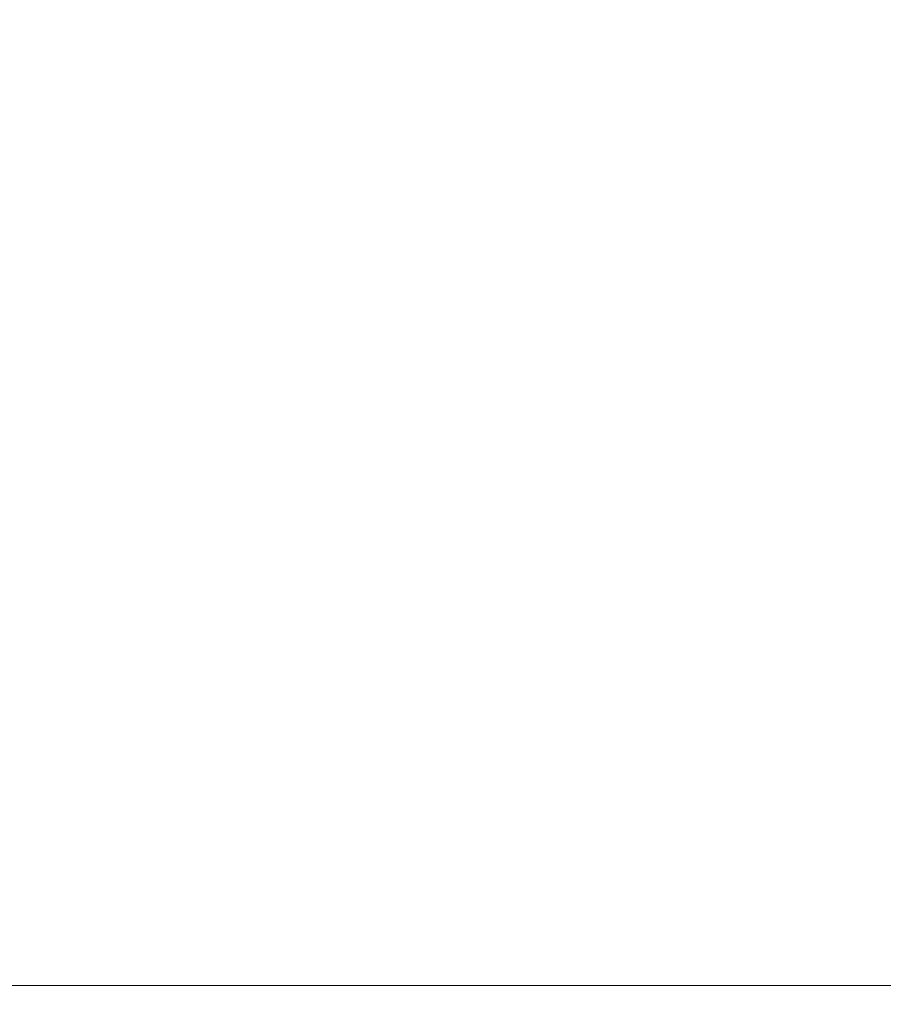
# Model space of a CAD drawing. Header units: millimetres. Extents: x -900 to 900, y -180 to 180.
# Tile 140 of 148: x 696.39 to 703.34, y -4.15 to 3.77. Entities that reach past the tile are written whole.
import ezdxf

# ---------------------------------------------------------------- set-up
doc = ezdxf.new("R2010")
doc.units = ezdxf.units.MM
doc.header["$LTSCALE"] = 25.4
doc.layers.add('None', color=7, linetype='Continuous', lineweight=9)
doc.layers.add('Tafelblad', color=7, linetype='Continuous', lineweight=9)

msp = doc.modelspace()

# ---------------------------------------------------------------- linework, layer by layer
at = {"layer": 'None', "color": 7, "linetype": 'Continuous', "lineweight": 9}
for points, invisible_edges in [([(694.3054, 3.9392, 289.9969), (697.7242, 3.9392, 289.0808), (697.4939, 3.7588, 288.448), (694.1884, 3.7588, 289.3337)], 15), ([(697.7242, 3.9392, 250.9192), (694.3054, 3.9392, 250.0031), (694.1884, 3.7588, 250.6663), (697.4939, 3.7588, 251.552)], 15), ([(697.7242, 3.9392, 289.0808), (700.9321, 3.9392, 287.585), (700.5953, 3.7588, 287.0017), (697.4939, 3.7588, 288.448)], 15), ([(700.9321, 3.9392, 252.415), (697.7242, 3.9392, 250.9192), (697.4939, 3.7588, 251.552), (700.5953, 3.7588, 252.9983)], 15), ([(700.9321, 3.9392, 287.585), (703.8314, 3.9392, 285.5548), (703.3985, 3.7588, 285.0389), (700.5953, 3.7588, 287.0017)], 15), ([(703.8314, 3.9392, 254.4452), (700.9321, 3.9392, 252.415), (700.5953, 3.7588, 252.9983), (703.3985, 3.7588, 254.9611)], 15), ([(694.1884, 3.7588, 289.3337), (697.4939, 3.7588, 288.448), (697.2777, 3.4641, 287.8542), (694.0787, 3.4641, 288.7113)], 15), ([(697.4939, 3.7588, 251.552), (694.1884, 3.7588, 250.6663), (694.0787, 3.4641, 251.2887), (697.2777, 3.4641, 252.1458)], 15), ([(694.7566, 3.5179, 292.5558), (698.6129, 3.5179, 291.5225), (698.406, 3.7833, 290.954), (694.6515, 3.7833, 291.96)], 15), ([(698.6129, 3.5179, 248.4775), (694.7566, 3.5179, 247.4442), (694.6515, 3.7833, 248.04), (698.406, 3.7833, 249.046)], 15), ([(697.4939, 3.7588, 288.448), (700.5953, 3.7588, 287.0017), (700.2794, 3.4641, 286.4545), (697.2777, 3.4641, 287.8542)], 15), ([(700.5953, 3.7588, 252.9983), (697.4939, 3.7588, 251.552), (697.2777, 3.4641, 252.1458), (700.2794, 3.4641, 253.5455)], 15), ([(698.6129, 3.5179, 291.5225), (702.2312, 3.5179, 289.8353), (701.9288, 3.7833, 289.3113), (698.406, 3.7833, 290.954)], 15), ([(702.2312, 3.5179, 250.1647), (698.6129, 3.5179, 248.4775), (698.406, 3.7833, 249.046), (701.9288, 3.7833, 250.6887)], 15), ([(700.5953, 3.7588, 287.0017), (703.3985, 3.7588, 285.0389), (702.9923, 3.4641, 284.5548), (700.2794, 3.4641, 286.4545)], 15), ([(703.3985, 3.7588, 254.9611), (700.5953, 3.7588, 252.9983), (700.2794, 3.4641, 253.5455), (702.9923, 3.4641, 255.4452)], 15), ([(702.2312, 3.5179, 289.8353), (705.5016, 3.5179, 287.5453), (705.1127, 3.7833, 287.0819), (701.9288, 3.7833, 289.3113)], 15), ([(705.5016, 3.5179, 252.4547), (702.2312, 3.5179, 250.1647), (701.9288, 3.7833, 250.6887), (705.1127, 3.7833, 252.9181)], 15), ([(703.3985, 3.7588, 285.0389), (705.8183, 3.7588, 282.6192), (705.3342, 3.4641, 282.213), (702.9923, 3.4641, 284.5548)], 15), ([(705.8183, 3.7588, 257.3808), (703.3985, 3.7588, 254.9611), (702.9923, 3.4641, 255.4452), (705.3342, 3.4641, 257.787)], 15), ([(694.8526, 3.1566, 293.1005), (698.8021, 3.1566, 292.0422), (698.6129, 3.5179, 291.5225), (694.7566, 3.5179, 292.5558)], 15), ([(698.8021, 3.1566, 247.9578), (694.8526, 3.1566, 246.8995), (694.7566, 3.5179, 247.4442), (698.6129, 3.5179, 248.4775)], 15), ([(698.8021, 3.1566, 292.0422), (702.5078, 3.1566, 290.3142), (702.2312, 3.5179, 289.8353), (698.6129, 3.5179, 291.5225)], 15), ([(702.5078, 3.1566, 249.6858), (698.8021, 3.1566, 247.9578), (698.6129, 3.5179, 248.4775), (702.2312, 3.5179, 250.1647)], 15), ([(702.5078, 3.1566, 290.3142), (705.8571, 3.1566, 287.969), (705.5016, 3.5179, 287.5453), (702.2312, 3.5179, 289.8353)], 15), ([(705.8571, 3.1566, 252.031), (702.5078, 3.1566, 249.6858), (702.2312, 3.5179, 250.1647), (705.5016, 3.5179, 252.4547)], 15), ([(694.0787, 3.4641, 288.7113), (697.2777, 3.4641, 287.8542), (697.0824, 3.0642, 287.3175), (693.9795, 3.0642, 288.1489)], 15), ([(697.2777, 3.4641, 252.1458), (694.0787, 3.4641, 251.2887), (693.9795, 3.0642, 251.8511), (697.0824, 3.0642, 252.6825)], 15), ([(697.2777, 3.4641, 287.8542), (700.2794, 3.4641, 286.4545), (699.9938, 3.0642, 285.9599), (697.0824, 3.0642, 287.3175)], 15), ([(700.2794, 3.4641, 253.5455), (697.2777, 3.4641, 252.1458), (697.0824, 3.0642, 252.6825), (699.9938, 3.0642, 254.0401)], 15), ([(700.2794, 3.4641, 286.4545), (702.9923, 3.4641, 284.5548), (702.6252, 3.0642, 284.1173), (699.9938, 3.0642, 285.9599)], 15), ([(702.9923, 3.4641, 255.4452), (700.2794, 3.4641, 253.5455), (699.9938, 3.0642, 254.0401), (702.6252, 3.0642, 255.8827)], 15), ([(702.9923, 3.4641, 284.5548), (705.3342, 3.4641, 282.213), (704.8967, 3.0642, 281.8458), (702.6252, 3.0642, 284.1173)], 15), ([(705.3342, 3.4641, 257.787), (702.9923, 3.4641, 255.4452), (702.6252, 3.0642, 255.8827), (704.8967, 3.0642, 258.1542)], 15), ([(694.937, 2.7091, 293.5791), (698.9683, 2.7091, 292.499), (698.8021, 3.1566, 292.0422), (694.8526, 3.1566, 293.1005)], 15), ([(698.9683, 2.7091, 247.501), (694.937, 2.7091, 246.4209), (694.8526, 3.1566, 246.8995), (698.8021, 3.1566, 247.9578)], 15), ([(698.9683, 2.7091, 292.499), (702.7508, 2.7091, 290.7352), (702.5078, 3.1566, 290.3142), (698.8021, 3.1566, 292.0422)], 15), ([(702.7508, 2.7091, 249.2648), (698.9683, 2.7091, 247.501), (698.8021, 3.1566, 247.9578), (702.5078, 3.1566, 249.6858)], 15), ([(702.7508, 2.7091, 290.7352), (706.1696, 2.7091, 288.3413), (705.8571, 3.1566, 287.969), (702.5078, 3.1566, 290.3142)], 15), ([(706.1696, 2.7091, 251.6587), (702.7508, 2.7091, 249.2648), (702.5078, 3.1566, 249.6858), (705.8571, 3.1566, 252.031)], 15), ([(693.9795, 3.0642, 288.1489), (697.0824, 3.0642, 287.3175), (696.9138, 2.5712, 286.8542), (693.8939, 2.5712, 287.6633)], 15), ([(697.0824, 3.0642, 252.6825), (693.9795, 3.0642, 251.8511), (693.8939, 2.5712, 252.3367), (696.9138, 2.5712, 253.1458)], 15), ([(697.0824, 3.0642, 287.3175), (699.9938, 3.0642, 285.9599), (699.7473, 2.5712, 285.5329), (696.9138, 2.5712, 286.8542)], 15), ([(699.9938, 3.0642, 254.0401), (697.0824, 3.0642, 252.6825), (696.9138, 2.5712, 253.1458), (699.7473, 2.5712, 254.4671)], 15), ([(699.9938, 3.0642, 285.9599), (702.6252, 3.0642, 284.1173), (702.3083, 2.5712, 283.7396), (699.7473, 2.5712, 285.5329)], 15), ([(702.6252, 3.0642, 255.8827), (699.9938, 3.0642, 254.0401), (699.7473, 2.5712, 254.4671), (702.3083, 2.5712, 256.2604)], 15), ([(702.6252, 3.0642, 284.1173), (704.8967, 3.0642, 281.8458), (704.519, 2.5712, 281.5289), (702.3083, 2.5712, 283.7396)], 15), ([(704.8967, 3.0642, 258.1542), (702.6252, 3.0642, 255.8827), (702.3083, 2.5712, 256.2604), (704.519, 2.5712, 258.4711)], 15), ([(695.0075, 2.1878, 293.9788), (699.1071, 2.1878, 292.8803), (698.9683, 2.7091, 292.499), (694.937, 2.7091, 293.5791)], 15), ([(699.1071, 2.1878, 247.1197), (695.0075, 2.1878, 246.0212), (694.937, 2.7091, 246.4209), (698.9683, 2.7091, 247.501)], 15), ([(699.1071, 2.1878, 292.8803), (702.9537, 2.1878, 291.0866), (702.7508, 2.7091, 290.7352), (698.9683, 2.7091, 292.499)], 15), ([(702.9537, 2.1878, 248.9134), (699.1071, 2.1878, 247.1197), (698.9683, 2.7091, 247.501), (702.7508, 2.7091, 249.2648)], 15), ([(702.9537, 2.1878, 291.0866), (706.4304, 2.1878, 288.6522), (706.1696, 2.7091, 288.3413), (702.7508, 2.7091, 290.7352)], 15), ([(706.4304, 2.1878, 251.3478), (702.9537, 2.1878, 248.9134), (702.7508, 2.7091, 249.2648), (706.1696, 2.7091, 251.6587)], 15), ([(693.8939, 2.5712, 287.6633), (696.9138, 2.5712, 286.8542), (696.777, 2, 286.4784), (693.8244, 2, 287.2695)], 15), ([(696.9138, 2.5712, 253.1458), (693.8939, 2.5712, 252.3367), (693.8244, 2, 252.7305), (696.777, 2, 253.5216)], 15), ([(696.9138, 2.5712, 286.8542), (699.7473, 2.5712, 285.5329), (699.5473, 2, 285.1865), (696.777, 2, 286.4784)], 15), ([(699.7473, 2.5712, 254.4671), (696.9138, 2.5712, 253.1458), (696.777, 2, 253.5216), (699.5473, 2, 254.8135)], 15), ([(699.7473, 2.5712, 285.5329), (702.3083, 2.5712, 283.7396), (702.0512, 2, 283.4333), (699.5473, 2, 285.1865)], 15), ([(702.3083, 2.5712, 256.2604), (699.7473, 2.5712, 254.4671), (699.5473, 2, 254.8135), (702.0512, 2, 256.5667)], 15), ([(702.3083, 2.5712, 283.7396), (704.519, 2.5712, 281.5289), (704.2126, 2, 281.2719), (702.0512, 2, 283.4333)], 15), ([(704.519, 2.5712, 258.4711), (702.3083, 2.5712, 256.2604), (702.0512, 2, 256.5667), (704.2126, 2, 258.7281)], 15), ([(695.0621, 1.6068, 294.2884), (699.2146, 1.6068, 293.1757), (699.1071, 2.1878, 292.8803), (695.0075, 2.1878, 293.9788)], 15), ([(699.2146, 1.6068, 246.8243), (695.0621, 1.6068, 245.7116), (695.0075, 2.1878, 246.0212), (699.1071, 2.1878, 247.1197)], 15), ([(699.2146, 1.6068, 293.1757), (703.1109, 1.6068, 291.3589), (702.9537, 2.1878, 291.0866), (699.1071, 2.1878, 292.8803)], 15), ([(703.1109, 1.6068, 248.6411), (699.2146, 1.6068, 246.8243), (699.1071, 2.1878, 247.1197), (702.9537, 2.1878, 248.9134)], 15), ([(703.1109, 1.6068, 291.3589), (706.6325, 1.6068, 288.893), (706.4304, 2.1878, 288.6522), (702.9537, 2.1878, 291.0866)], 15), ([(706.6325, 1.6068, 251.107), (703.1109, 1.6068, 248.6411), (702.9537, 2.1878, 248.9134), (706.4304, 2.1878, 251.3478)], 15), ([(693.8244, 2, 287.2695), (696.777, 2, 286.4784), (696.6762, 1.3681, 286.2015), (693.7733, 1.3681, 286.9793)], 15), ([(696.777, 2, 253.5216), (693.8244, 2, 252.7305), (693.7733, 1.3681, 253.0207), (696.6762, 1.3681, 253.7985)], 15), ([(696.777, 2, 286.4784), (699.5473, 2, 285.1865), (699.4, 1.3681, 284.9313), (696.6762, 1.3681, 286.2015)], 15), ([(699.5473, 2, 254.8135), (696.777, 2, 253.5216), (696.6762, 1.3681, 253.7985), (699.4, 1.3681, 255.0687)], 15), ([(699.5473, 2, 285.1865), (702.0512, 2, 283.4333), (701.8618, 1.3681, 283.2075), (699.4, 1.3681, 284.9313)], 15), ([(702.0512, 2, 256.5667), (699.5473, 2, 254.8135), (699.4, 1.3681, 255.0687), (701.8618, 1.3681, 256.7925)], 15), ([(702.0512, 2, 283.4333), (704.2126, 2, 281.2719), (703.9869, 1.3681, 281.0824), (701.8618, 1.3681, 283.2075)], 15), ([(704.2126, 2, 258.7281), (702.0512, 2, 256.5667), (701.8618, 1.3681, 256.7925), (703.9869, 1.3681, 258.9176)], 15), ([(695.0993, 0.9819, 294.4997), (699.288, 0.9819, 293.3773), (699.2146, 1.6068, 293.1757), (695.0621, 1.6068, 294.2884)], 15), ([(699.288, 0.9819, 246.6227), (695.0993, 0.9819, 245.5003), (695.0621, 1.6068, 245.7116), (699.2146, 1.6068, 246.8243)], 15), ([(699.288, 0.9819, 293.3773), (703.2182, 0.9819, 291.5446), (703.1109, 1.6068, 291.3589), (699.2146, 1.6068, 293.1757)], 15), ([(703.2182, 0.9819, 248.4554), (699.288, 0.9819, 246.6227), (699.2146, 1.6068, 246.8243), (703.1109, 1.6068, 248.6411)], 15), ([(703.2182, 0.9819, 291.5446), (706.7704, 0.9819, 289.0573), (706.6325, 1.6068, 288.893), (703.1109, 1.6068, 291.3589)], 15), ([(706.7704, 0.9819, 250.9427), (703.2182, 0.9819, 248.4554), (703.1109, 1.6068, 248.6411), (706.6325, 1.6068, 251.107)], 15), ([(693.7733, 1.3681, 286.9793), (696.6762, 1.3681, 286.2015), (696.6145, 0.6946, 286.0319), (693.7419, 0.6946, 286.8016)], 15), ([(696.6762, 1.3681, 253.7985), (693.7733, 1.3681, 253.0207), (693.7419, 0.6946, 253.1984), (696.6145, 0.6946, 253.9681)], 15), ([(696.6762, 1.3681, 286.2015), (699.4, 1.3681, 284.9313), (699.3097, 0.6946, 284.7751), (696.6145, 0.6946, 286.0319)], 15), ([(699.4, 1.3681, 255.0687), (696.6762, 1.3681, 253.7985), (696.6145, 0.6946, 253.9681), (699.3097, 0.6946, 255.2249)], 15), ([(699.4, 1.3681, 284.9313), (701.8618, 1.3681, 283.2075), (701.7458, 0.6946, 283.0693), (699.3097, 0.6946, 284.7751)], 15), ([(701.8618, 1.3681, 256.7925), (699.4, 1.3681, 255.0687), (699.3097, 0.6946, 255.2249), (701.7458, 0.6946, 256.9307)], 15), ([(701.8618, 1.3681, 283.2075), (703.9869, 1.3681, 281.0824), (703.8487, 0.6946, 280.9665), (701.7458, 0.6946, 283.0693)], 15), ([(703.9869, 1.3681, 258.9176), (701.8618, 1.3681, 256.7925), (701.7458, 0.6946, 256.9307), (703.8487, 0.6946, 259.0335)], 15), ([(695.1182, 0.3303, 294.6067), (699.3252, 0.3303, 293.4795), (699.288, 0.9819, 293.3773), (695.0993, 0.9819, 294.4997)], 15), ([(699.3252, 0.3303, 246.5205), (695.1182, 0.3303, 245.3933), (695.0993, 0.9819, 245.5003), (699.288, 0.9819, 246.6227)], 15), ([(699.3252, 0.3303, 293.4795), (703.2725, 0.3303, 291.6388), (703.2182, 0.9819, 291.5446), (699.288, 0.9819, 293.3773)], 15), ([(703.2725, 0.3303, 248.3612), (699.3252, 0.3303, 246.5205), (699.288, 0.9819, 246.6227), (703.2182, 0.9819, 248.4554)], 15), ([(703.2725, 0.3303, 291.6388), (706.8403, 0.3303, 289.1406), (706.7704, 0.9819, 289.0573), (703.2182, 0.9819, 291.5446)], 15), ([(706.8403, 0.3303, 250.8594), (703.2725, 0.3303, 248.3612), (703.2182, 0.9819, 248.4554), (706.7704, 0.9819, 250.9427)], 15), ([(693.7419, 0.6946, 286.8016), (696.6145, 0.6946, 286.0319), (696.5937, 0, 285.9748), (693.7314, 0, 286.7417)], 15), ([(696.6145, 0.6946, 253.9681), (693.7419, 0.6946, 253.1984), (693.7314, 0, 253.2583), (696.5937, 0, 254.0252)], 15), ([(696.6145, 0.6946, 286.0319), (699.3097, 0.6946, 284.7751), (699.2794, 0, 284.7224), (696.5937, 0, 285.9748)], 15), ([(699.3097, 0.6946, 255.2249), (696.6145, 0.6946, 253.9681), (696.5937, 0, 254.0252), (699.2794, 0, 255.2776)], 15), ([(699.3097, 0.6946, 284.7751), (701.7458, 0.6946, 283.0693), (701.7067, 0, 283.0228), (699.2794, 0, 284.7224)], 15), ([(701.7458, 0.6946, 256.9307), (699.3097, 0.6946, 255.2249), (699.2794, 0, 255.2776), (701.7067, 0, 256.9772)], 15), ([(701.7458, 0.6946, 283.0693), (703.8487, 0.6946, 280.9665), (703.8021, 0, 280.9274), (701.7067, 0, 283.0228)], 15), ([(703.8487, 0.6946, 259.0335), (701.7458, 0.6946, 256.9307), (701.7067, 0, 256.9772), (703.8021, 0, 259.0726)], 15), ([(695.1182, -0.3303, 294.6067), (699.3252, -0.3303, 293.4795), (699.3252, 0.3303, 293.4795), (695.1182, 0.3303, 294.6067)], 15), ([(699.3252, -0.3303, 246.5205), (695.1182, -0.3303, 245.3933), (695.1182, 0.3303, 245.3933), (699.3252, 0.3303, 246.5205)], 15), ([(699.3252, -0.3303, 293.4795), (703.2725, -0.3303, 291.6388), (703.2725, 0.3303, 291.6388), (699.3252, 0.3303, 293.4795)], 15), ([(703.2725, -0.3303, 248.3612), (699.3252, -0.3303, 246.5205), (699.3252, 0.3303, 246.5205), (703.2725, 0.3303, 248.3612)], 15), ([(703.2725, -0.3303, 291.6388), (706.8403, -0.3303, 289.1406), (706.8403, 0.3303, 289.1406), (703.2725, 0.3303, 291.6388)], 15), ([(706.8403, -0.3303, 250.8594), (703.2725, -0.3303, 248.3612), (703.2725, 0.3303, 248.3612), (706.8403, 0.3303, 250.8594)], 15), ([(693.7314, 0, 286.7417), (696.5937, 0, 285.9748), (696.6145, -0.6946, 286.0319), (693.7419, -0.6946, 286.8016)], 15), ([(696.5937, 0, 254.0252), (693.7314, 0, 253.2583), (693.7419, -0.6946, 253.1984), (696.6145, -0.6946, 253.9681)], 15), ([(696.5937, 0, 285.9748), (699.2794, 0, 284.7224), (699.3097, -0.6946, 284.7751), (696.6145, -0.6946, 286.0319)], 15), ([(699.2794, 0, 255.2776), (696.5937, 0, 254.0252), (696.6145, -0.6946, 253.9681), (699.3097, -0.6946, 255.2249)], 15), ([(699.2794, 0, 284.7224), (701.7067, 0, 283.0228), (701.7458, -0.6946, 283.0693), (699.3097, -0.6946, 284.7751)], 15), ([(701.7067, 0, 256.9772), (699.2794, 0, 255.2776), (699.3097, -0.6946, 255.2249), (701.7458, -0.6946, 256.9307)], 15), ([(701.7067, 0, 283.0228), (703.8021, 0, 280.9274), (703.8487, -0.6946, 280.9665), (701.7458, -0.6946, 283.0693)], 15), ([(703.8021, 0, 259.0726), (701.7067, 0, 256.9772), (701.7458, -0.6946, 256.9307), (703.8487, -0.6946, 259.0335)], 15), ([(695.0993, -0.9819, 294.4997), (699.288, -0.9819, 293.3773), (699.3252, -0.3303, 293.4795), (695.1182, -0.3303, 294.6067)], 15), ([(699.288, -0.9819, 246.6227), (695.0993, -0.9819, 245.5003), (695.1182, -0.3303, 245.3933), (699.3252, -0.3303, 246.5205)], 15), ([(699.288, -0.9819, 293.3773), (703.2182, -0.9819, 291.5446), (703.2725, -0.3303, 291.6388), (699.3252, -0.3303, 293.4795)], 15), ([(703.2182, -0.9819, 248.4554), (699.288, -0.9819, 246.6227), (699.3252, -0.3303, 246.5205), (703.2725, -0.3303, 248.3612)], 15), ([(703.2182, -0.9819, 291.5446), (706.7704, -0.9819, 289.0573), (706.8403, -0.3303, 289.1406), (703.2725, -0.3303, 291.6388)], 15), ([(706.7704, -0.9819, 250.9427), (703.2182, -0.9819, 248.4554), (703.2725, -0.3303, 248.3612), (706.8403, -0.3303, 250.8594)], 15), ([(693.7419, -0.6946, 286.8016), (696.6145, -0.6946, 286.0319), (696.6762, -1.3681, 286.2015), (693.7733, -1.3681, 286.9793)], 15), ([(696.6145, -0.6946, 253.9681), (693.7419, -0.6946, 253.1984), (693.7733, -1.3681, 253.0207), (696.6762, -1.3681, 253.7985)], 15), ([(696.6145, -0.6946, 286.0319), (699.3097, -0.6946, 284.7751), (699.4, -1.3681, 284.9313), (696.6762, -1.3681, 286.2015)], 15), ([(699.3097, -0.6946, 255.2249), (696.6145, -0.6946, 253.9681), (696.6762, -1.3681, 253.7985), (699.4, -1.3681, 255.0687)], 15), ([(699.3097, -0.6946, 284.7751), (701.7458, -0.6946, 283.0693), (701.8618, -1.3681, 283.2075), (699.4, -1.3681, 284.9313)], 15), ([(701.7458, -0.6946, 256.9307), (699.3097, -0.6946, 255.2249), (699.4, -1.3681, 255.0687), (701.8618, -1.3681, 256.7925)], 15), ([(701.7458, -0.6946, 283.0693), (703.8487, -0.6946, 280.9665), (703.9869, -1.3681, 281.0824), (701.8618, -1.3681, 283.2075)], 15), ([(703.8487, -0.6946, 259.0335), (701.7458, -0.6946, 256.9307), (701.8618, -1.3681, 256.7925), (703.9869, -1.3681, 258.9176)], 15), ([(695.0621, -1.6068, 294.2884), (699.2146, -1.6068, 293.1757), (699.288, -0.9819, 293.3773), (695.0993, -0.9819, 294.4997)], 15), ([(699.2146, -1.6068, 246.8243), (695.0621, -1.6068, 245.7116), (695.0993, -0.9819, 245.5003), (699.288, -0.9819, 246.6227)], 15), ([(699.2146, -1.6068, 293.1757), (703.1109, -1.6068, 291.3589), (703.2182, -0.9819, 291.5446), (699.288, -0.9819, 293.3773)], 15), ([(703.1109, -1.6068, 248.6411), (699.2146, -1.6068, 246.8243), (699.288, -0.9819, 246.6227), (703.2182, -0.9819, 248.4554)], 15), ([(703.1109, -1.6068, 291.3589), (706.6325, -1.6068, 288.893), (706.7704, -0.9819, 289.0573), (703.2182, -0.9819, 291.5446)], 15), ([(706.6325, -1.6068, 251.107), (703.1109, -1.6068, 248.6411), (703.2182, -0.9819, 248.4554), (706.7704, -0.9819, 250.9427)], 15), ([(693.7733, -1.3681, 286.9793), (696.6762, -1.3681, 286.2015), (696.777, -2, 286.4784), (693.8244, -2, 287.2695)], 15), ([(696.6762, -1.3681, 253.7985), (693.7733, -1.3681, 253.0207), (693.8244, -2, 252.7305), (696.777, -2, 253.5216)], 15), ([(696.6762, -1.3681, 286.2015), (699.4, -1.3681, 284.9313), (699.5473, -2, 285.1865), (696.777, -2, 286.4784)], 15), ([(699.4, -1.3681, 255.0687), (696.6762, -1.3681, 253.7985), (696.777, -2, 253.5216), (699.5473, -2, 254.8135)], 15), ([(699.4, -1.3681, 284.9313), (701.8618, -1.3681, 283.2075), (702.0512, -2, 283.4333), (699.5473, -2, 285.1865)], 15), ([(701.8618, -1.3681, 256.7925), (699.4, -1.3681, 255.0687), (699.5473, -2, 254.8135), (702.0512, -2, 256.5667)], 15), ([(701.8618, -1.3681, 283.2075), (703.9869, -1.3681, 281.0824), (704.2126, -2, 281.2719), (702.0512, -2, 283.4333)], 15), ([(703.9869, -1.3681, 258.9176), (701.8618, -1.3681, 256.7925), (702.0512, -2, 256.5667), (704.2126, -2, 258.7281)], 15), ([(695.0075, -2.1878, 293.9788), (699.1071, -2.1878, 292.8803), (699.2146, -1.6068, 293.1757), (695.0621, -1.6068, 294.2884)], 15), ([(699.1071, -2.1878, 247.1197), (695.0075, -2.1878, 246.0212), (695.0621, -1.6068, 245.7116), (699.2146, -1.6068, 246.8243)], 15), ([(699.1071, -2.1878, 292.8803), (702.9537, -2.1878, 291.0866), (703.1109, -1.6068, 291.3589), (699.2146, -1.6068, 293.1757)], 15), ([(702.9537, -2.1878, 248.9134), (699.1071, -2.1878, 247.1197), (699.2146, -1.6068, 246.8243), (703.1109, -1.6068, 248.6411)], 15), ([(702.9537, -2.1878, 291.0866), (706.4304, -2.1878, 288.6522), (706.6325, -1.6068, 288.893), (703.1109, -1.6068, 291.3589)], 15), ([(706.4304, -2.1878, 251.3478), (702.9537, -2.1878, 248.9134), (703.1109, -1.6068, 248.6411), (706.6325, -1.6068, 251.107)], 15), ([(693.8244, -2, 287.2695), (696.777, -2, 286.4784), (696.9138, -2.5712, 286.8542), (693.8939, -2.5712, 287.6633)], 15), ([(696.777, -2, 253.5216), (693.8244, -2, 252.7305), (693.8939, -2.5712, 252.3367), (696.9138, -2.5712, 253.1458)], 15), ([(696.777, -2, 286.4784), (699.5473, -2, 285.1865), (699.7473, -2.5712, 285.5329), (696.9138, -2.5712, 286.8542)], 15), ([(699.5473, -2, 254.8135), (696.777, -2, 253.5216), (696.9138, -2.5712, 253.1458), (699.7473, -2.5712, 254.4671)], 15), ([(699.5473, -2, 285.1865), (702.0512, -2, 283.4333), (702.3083, -2.5712, 283.7396), (699.7473, -2.5712, 285.5329)], 15), ([(702.0512, -2, 256.5667), (699.5473, -2, 254.8135), (699.7473, -2.5712, 254.4671), (702.3083, -2.5712, 256.2604)], 15), ([(702.0512, -2, 283.4333), (704.2126, -2, 281.2719), (704.519, -2.5712, 281.5289), (702.3083, -2.5712, 283.7396)], 15), ([(704.2126, -2, 258.7281), (702.0512, -2, 256.5667), (702.3083, -2.5712, 256.2604), (704.519, -2.5712, 258.4711)], 15), ([(694.937, -2.7091, 293.5791), (698.9683, -2.7091, 292.499), (699.1071, -2.1878, 292.8803), (695.0075, -2.1878, 293.9788)], 15), ([(698.9683, -2.7091, 247.501), (694.937, -2.7091, 246.4209), (695.0075, -2.1878, 246.0212), (699.1071, -2.1878, 247.1197)], 15), ([(698.9683, -2.7091, 292.499), (702.7508, -2.7091, 290.7352), (702.9537, -2.1878, 291.0866), (699.1071, -2.1878, 292.8803)], 15), ([(702.7508, -2.7091, 249.2648), (698.9683, -2.7091, 247.501), (699.1071, -2.1878, 247.1197), (702.9537, -2.1878, 248.9134)], 15), ([(702.7508, -2.7091, 290.7352), (706.1696, -2.7091, 288.3413), (706.4304, -2.1878, 288.6522), (702.9537, -2.1878, 291.0866)], 15), ([(706.1696, -2.7091, 251.6587), (702.7508, -2.7091, 249.2648), (702.9537, -2.1878, 248.9134), (706.4304, -2.1878, 251.3478)], 15), ([(693.8939, -2.5712, 287.6633), (696.9138, -2.5712, 286.8542), (697.0824, -3.0642, 287.3175), (693.9795, -3.0642, 288.1489)], 15), ([(696.9138, -2.5712, 253.1458), (693.8939, -2.5712, 252.3367), (693.9795, -3.0642, 251.8511), (697.0824, -3.0642, 252.6825)], 15), ([(696.9138, -2.5712, 286.8542), (699.7473, -2.5712, 285.5329), (699.9938, -3.0642, 285.9599), (697.0824, -3.0642, 287.3175)], 15), ([(699.7473, -2.5712, 254.4671), (696.9138, -2.5712, 253.1458), (697.0824, -3.0642, 252.6825), (699.9938, -3.0642, 254.0401)], 15), ([(699.7473, -2.5712, 285.5329), (702.3083, -2.5712, 283.7396), (702.6252, -3.0642, 284.1173), (699.9938, -3.0642, 285.9599)], 15), ([(702.3083, -2.5712, 256.2604), (699.7473, -2.5712, 254.4671), (699.9938, -3.0642, 254.0401), (702.6252, -3.0642, 255.8827)], 15), ([(702.3083, -2.5712, 283.7396), (704.519, -2.5712, 281.5289), (704.8967, -3.0642, 281.8458), (702.6252, -3.0642, 284.1173)], 15), ([(704.519, -2.5712, 258.4711), (702.3083, -2.5712, 256.2604), (702.6252, -3.0642, 255.8827), (704.8967, -3.0642, 258.1542)], 15), ([(694.8526, -3.1566, 293.1005), (698.8021, -3.1566, 292.0422), (698.9683, -2.7091, 292.499), (694.937, -2.7091, 293.5791)], 15), ([(698.8021, -3.1566, 247.9578), (694.8526, -3.1566, 246.8995), (694.937, -2.7091, 246.4209), (698.9683, -2.7091, 247.501)], 15), ([(698.8021, -3.1566, 292.0422), (702.5078, -3.1566, 290.3142), (702.7508, -2.7091, 290.7352), (698.9683, -2.7091, 292.499)], 15), ([(702.5078, -3.1566, 249.6858), (698.8021, -3.1566, 247.9578), (698.9683, -2.7091, 247.501), (702.7508, -2.7091, 249.2648)], 15), ([(702.5078, -3.1566, 290.3142), (705.8571, -3.1566, 287.969), (706.1696, -2.7091, 288.3413), (702.7508, -2.7091, 290.7352)], 15), ([(705.8571, -3.1566, 252.031), (702.5078, -3.1566, 249.6858), (702.7508, -2.7091, 249.2648), (706.1696, -2.7091, 251.6587)], 15), ([(693.9795, -3.0642, 288.1489), (697.0824, -3.0642, 287.3175), (697.2777, -3.4641, 287.8542), (694.0787, -3.4641, 288.7113)], 15), ([(697.0824, -3.0642, 252.6825), (693.9795, -3.0642, 251.8511), (694.0787, -3.4641, 251.2887), (697.2777, -3.4641, 252.1458)], 15), ([(697.0824, -3.0642, 287.3175), (699.9938, -3.0642, 285.9599), (700.2794, -3.4641, 286.4545), (697.2777, -3.4641, 287.8542)], 15), ([(699.9938, -3.0642, 254.0401), (697.0824, -3.0642, 252.6825), (697.2777, -3.4641, 252.1458), (700.2794, -3.4641, 253.5455)], 15), ([(699.9938, -3.0642, 285.9599), (702.6252, -3.0642, 284.1173), (702.9923, -3.4641, 284.5548), (700.2794, -3.4641, 286.4545)], 15), ([(702.6252, -3.0642, 255.8827), (699.9938, -3.0642, 254.0401), (700.2794, -3.4641, 253.5455), (702.9923, -3.4641, 255.4452)], 15), ([(702.6252, -3.0642, 284.1173), (704.8967, -3.0642, 281.8458), (705.3342, -3.4641, 282.213), (702.9923, -3.4641, 284.5548)], 15), ([(704.8967, -3.0642, 258.1542), (702.6252, -3.0642, 255.8827), (702.9923, -3.4641, 255.4452), (705.3342, -3.4641, 257.787)], 15), ([(694.7566, -3.5179, 292.5558), (698.6129, -3.5179, 291.5225), (698.8021, -3.1566, 292.0422), (694.8526, -3.1566, 293.1005)], 15), ([(698.6129, -3.5179, 248.4775), (694.7566, -3.5179, 247.4442), (694.8526, -3.1566, 246.8995), (698.8021, -3.1566, 247.9578)], 15), ([(698.6129, -3.5179, 291.5225), (702.2312, -3.5179, 289.8353), (702.5078, -3.1566, 290.3142), (698.8021, -3.1566, 292.0422)], 15), ([(702.2312, -3.5179, 250.1647), (698.6129, -3.5179, 248.4775), (698.8021, -3.1566, 247.9578), (702.5078, -3.1566, 249.6858)], 15), ([(702.2312, -3.5179, 289.8353), (705.5016, -3.5179, 287.5453), (705.8571, -3.1566, 287.969), (702.5078, -3.1566, 290.3142)], 15), ([(705.5016, -3.5179, 252.4547), (702.2312, -3.5179, 250.1647), (702.5078, -3.1566, 249.6858), (705.8571, -3.1566, 252.031)], 15), ([(694.0787, -3.4641, 288.7113), (697.2777, -3.4641, 287.8542), (697.4939, -3.7588, 288.448), (694.1884, -3.7588, 289.3337)], 15), ([(697.2777, -3.4641, 252.1458), (694.0787, -3.4641, 251.2887), (694.1884, -3.7588, 250.6663), (697.4939, -3.7588, 251.552)], 15), ([(697.2777, -3.4641, 287.8542), (700.2794, -3.4641, 286.4545), (700.5953, -3.7588, 287.0017), (697.4939, -3.7588, 288.448)], 15), ([(700.2794, -3.4641, 253.5455), (697.2777, -3.4641, 252.1458), (697.4939, -3.7588, 251.552), (700.5953, -3.7588, 252.9983)], 15), ([(700.2794, -3.4641, 286.4545), (702.9923, -3.4641, 284.5548), (703.3985, -3.7588, 285.0389), (700.5953, -3.7588, 287.0017)], 15), ([(702.9923, -3.4641, 255.4452), (700.2794, -3.4641, 253.5455), (700.5953, -3.7588, 252.9983), (703.3985, -3.7588, 254.9611)], 15), ([(702.9923, -3.4641, 284.5548), (705.3342, -3.4641, 282.213), (705.8183, -3.7588, 282.6192), (703.3985, -3.7588, 285.0389)], 15), ([(705.3342, -3.4641, 257.787), (702.9923, -3.4641, 255.4452), (703.3985, -3.7588, 254.9611), (705.8183, -3.7588, 257.3808)], 15), ([(694.6515, -3.7833, 291.96), (698.406, -3.7833, 290.954), (698.6129, -3.5179, 291.5225), (694.7566, -3.5179, 292.5558)], 15), ([(698.406, -3.7833, 249.046), (694.6515, -3.7833, 248.04), (694.7566, -3.5179, 247.4442), (698.6129, -3.5179, 248.4775)], 15), ([(698.406, -3.7833, 290.954), (701.9288, -3.7833, 289.3113), (702.2312, -3.5179, 289.8353), (698.6129, -3.5179, 291.5225)], 15), ([(701.9288, -3.7833, 250.6887), (698.406, -3.7833, 249.046), (698.6129, -3.5179, 248.4775), (702.2312, -3.5179, 250.1647)], 15), ([(701.9288, -3.7833, 289.3113), (705.1127, -3.7833, 287.0819), (705.5016, -3.5179, 287.5453), (702.2312, -3.5179, 289.8353)], 15), ([(705.1127, -3.7833, 252.9181), (701.9288, -3.7833, 250.6887), (702.2312, -3.5179, 250.1647), (705.5016, -3.5179, 252.4547)], 15), ([(694.1884, -3.7588, 289.3337), (697.4939, -3.7588, 288.448), (697.7242, -3.9392, 289.0808), (694.3054, -3.9392, 289.9969)], 15), ([(697.4939, -3.7588, 251.552), (694.1884, -3.7588, 250.6663), (694.3054, -3.9392, 250.0031), (697.7242, -3.9392, 250.9192)], 15), ([(694.5403, -3.9454, 291.3293), (698.187, -3.9454, 290.3522), (698.406, -3.7833, 290.954), (694.6515, -3.7833, 291.96)], 15), ([(698.187, -3.9454, 249.6478), (694.5403, -3.9454, 248.6707), (694.6515, -3.7833, 248.04), (698.406, -3.7833, 249.046)], 15), ([(697.4939, -3.7588, 288.448), (700.5953, -3.7588, 287.0017), (700.9321, -3.9392, 287.585), (697.7242, -3.9392, 289.0808)], 15), ([(700.5953, -3.7588, 252.9983), (697.4939, -3.7588, 251.552), (697.7242, -3.9392, 250.9192), (700.9321, -3.9392, 252.415)], 15), ([(698.187, -3.9454, 290.3522), (701.6085, -3.9454, 288.7567), (701.9288, -3.7833, 289.3113), (698.406, -3.7833, 290.954)], 15), ([(701.6085, -3.9454, 251.2433), (698.187, -3.9454, 249.6478), (698.406, -3.7833, 249.046), (701.9288, -3.7833, 250.6887)], 15), ([(700.5953, -3.7588, 287.0017), (703.3985, -3.7588, 285.0389), (703.8314, -3.9392, 285.5548), (700.9321, -3.9392, 287.585)], 15), ([(703.3985, -3.7588, 254.9611), (700.5953, -3.7588, 252.9983), (700.9321, -3.9392, 252.415), (703.8314, -3.9392, 254.4452)], 15), ([(701.6085, -3.9454, 288.7567), (704.7011, -3.9454, 286.5913), (705.1127, -3.7833, 287.0819), (701.9288, -3.7833, 289.3113)], 15), ([(704.7011, -3.9454, 253.4087), (701.6085, -3.9454, 251.2433), (701.9288, -3.7833, 250.6887), (705.1127, -3.7833, 252.9181)], 15), ([(694.3054, -3.9392, 289.9969), (697.7242, -3.9392, 289.0808), (697.9618, -4, 289.7335), (694.426, -4, 290.681)], 11), ([(697.7242, -3.9392, 250.9192), (694.3054, -3.9392, 250.0031), (694.426, -4, 249.319), (697.9618, -4, 250.2665)], 11), ([(694.426, -4, 290.681), (697.9618, -4, 289.7335), (698.187, -3.9454, 290.3522), (694.5403, -3.9454, 291.3293)], 14), ([(697.9618, -4, 250.2665), (694.426, -4, 249.319), (694.5403, -3.9454, 248.6707), (698.187, -3.9454, 249.6478)], 14), ([(697.7242, -3.9392, 289.0808), (700.9321, -3.9392, 287.585), (701.2794, -4, 288.1865), (697.9618, -4, 289.7335)], 11), ([(700.9321, -3.9392, 252.415), (697.7242, -3.9392, 250.9192), (697.9618, -4, 250.2665), (701.2794, -4, 251.8135)], 11), ([(697.9618, -4, 289.7335), (701.2794, -4, 288.1865), (701.6085, -3.9454, 288.7567), (698.187, -3.9454, 290.3522)], 14), ([(701.2794, -4, 251.8135), (697.9618, -4, 250.2665), (698.187, -3.9454, 249.6478), (701.6085, -3.9454, 251.2433)], 14), ([(700.9321, -3.9392, 287.585), (703.8314, -3.9392, 285.5548), (704.2779, -4, 286.0869), (701.2794, -4, 288.1865)], 11), ([(703.8314, -3.9392, 254.4452), (700.9321, -3.9392, 252.415), (701.2794, -4, 251.8135), (704.2779, -4, 253.9131)], 11), ([(701.2794, -4, 288.1865), (704.2779, -4, 286.0869), (704.7011, -3.9454, 286.5913), (701.6085, -3.9454, 288.7567)], 14), ([(704.2779, -4, 253.9131), (701.2794, -4, 251.8135), (701.6085, -3.9454, 251.2433), (704.7011, -3.9454, 253.4087)], 14), ([(694.426, -4, 290.681), (697.9618, -4, 289.7335), (697.7242, -4.0608, 289.0808), (694.3054, -4.0608, 289.9969)], 14), ([(697.9618, -4, 250.2665), (694.426, -4, 249.319), (694.3054, -4.0608, 250.0031), (697.7242, -4.0608, 250.9192)], 14), ([(694.5466, -4.0608, 291.365), (698.1993, -4.0608, 290.3862), (697.9618, -4, 289.7335), (694.426, -4, 290.681)], 11), ([(698.1993, -4.0608, 249.6138), (694.5466, -4.0608, 248.635), (694.426, -4, 249.319), (697.9618, -4, 250.2665)], 11), ([(697.9618, -4, 289.7335), (701.2794, -4, 288.1865), (700.9321, -4.0608, 287.585), (697.7242, -4.0608, 289.0808)], 14), ([(701.2794, -4, 251.8135), (697.9618, -4, 250.2665), (697.7242, -4.0608, 250.9192), (700.9321, -4.0608, 252.415)], 14), ([(698.1993, -4.0608, 290.3862), (701.6267, -4.0608, 288.7881), (701.2794, -4, 288.1865), (697.9618, -4, 289.7335)], 11), ([(701.6267, -4.0608, 251.2119), (698.1993, -4.0608, 249.6138), (697.9618, -4, 250.2665), (701.2794, -4, 251.8135)], 11), ([(701.2794, -4, 288.1865), (704.2779, -4, 286.0869), (703.8314, -4.0608, 285.5548), (700.9321, -4.0608, 287.585)], 14), ([(704.2779, -4, 253.9131), (701.2794, -4, 251.8135), (700.9321, -4.0608, 252.415), (703.8314, -4.0608, 254.4452)], 14), ([(701.6267, -4.0608, 288.7881), (704.7244, -4.0608, 286.619), (704.2779, -4, 286.0869), (701.2794, -4, 288.1865)], 11), ([(704.7244, -4.0608, 253.381), (701.6267, -4.0608, 251.2119), (701.2794, -4, 251.8135), (704.2779, -4, 253.9131)], 11), ([(694.3054, -4.0608, 289.9969), (697.7242, -4.0608, 289.0808), (697.4939, -4.2412, 288.448), (694.1884, -4.2412, 289.3337)], 15), ([(697.7242, -4.0608, 250.9192), (694.3054, -4.0608, 250.0031), (694.1884, -4.2412, 250.6663), (697.4939, -4.2412, 251.552)], 15), ([(694.6635, -4.2412, 292.0283), (698.4297, -4.2412, 291.0191), (698.1993, -4.0608, 290.3862), (694.5466, -4.0608, 291.365)], 15), ([(698.4297, -4.2412, 248.9809), (694.6635, -4.2412, 247.9717), (694.5466, -4.0608, 248.635), (698.1993, -4.0608, 249.6138)], 15), ([(697.7242, -4.0608, 289.0808), (700.9321, -4.0608, 287.585), (700.5953, -4.2412, 287.0017), (697.4939, -4.2412, 288.448)], 15), ([(700.9321, -4.0608, 252.415), (697.7242, -4.0608, 250.9192), (697.4939, -4.2412, 251.552), (700.5953, -4.2412, 252.9983)], 15), ([(698.4297, -4.2412, 291.0191), (701.9634, -4.2412, 289.3713), (701.6267, -4.0608, 288.7881), (698.1993, -4.0608, 290.3862)], 15), ([(701.9634, -4.2412, 250.6287), (698.4297, -4.2412, 248.9809), (698.1993, -4.0608, 249.6138), (701.6267, -4.0608, 251.2119)], 15), ([(700.9321, -4.0608, 287.585), (703.8314, -4.0608, 285.5548), (703.3985, -4.2412, 285.0389), (700.5953, -4.2412, 287.0017)], 15), ([(703.8314, -4.0608, 254.4452), (700.9321, -4.0608, 252.415), (700.5953, -4.2412, 252.9983), (703.3985, -4.2412, 254.9611)], 15), ([(701.9634, -4.2412, 289.3713), (705.1573, -4.2412, 287.1349), (704.7244, -4.0608, 286.619), (701.6267, -4.0608, 288.7881)], 15), ([(705.1573, -4.2412, 252.8651), (701.9634, -4.2412, 250.6287), (701.6267, -4.0608, 251.2119), (704.7244, -4.0608, 253.381)], 15)]:
    msp.add_3dface(points, dxfattribs=dict(at, invisible_edges=invisible_edges))
at = {"layer": 'Tafelblad', "color": 7, "linetype": 'Continuous', "lineweight": 9}
for points in [[(-899.9979, 180, 460), (900.0021, 180, 460), (900.0021, -180, 460), (-899.9979, -180, 460)], [(-899.9979, 180, 420), (900.0021, 180, 420), (900.0021, -180, 420), (-899.9979, -180, 420)]]:
    msp.add_3dface(points, dxfattribs=at)

doc.saveas('drawing.dxf')
